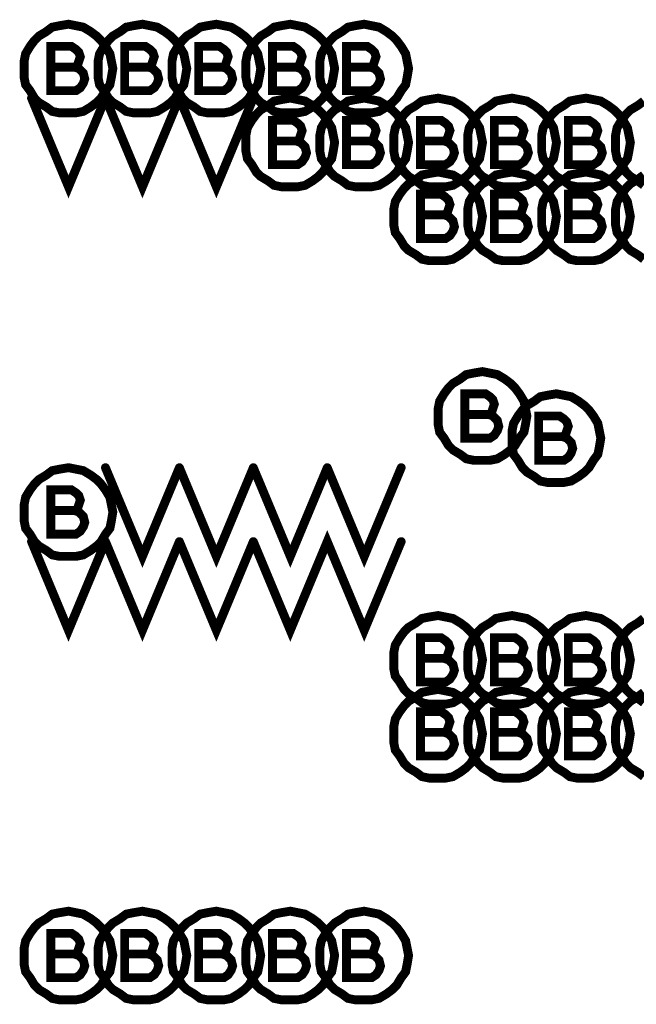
# Model space of a CAD drawing. Extents: x 28 to 61, y 24.9 to 46.
# Tile 17 of 96: x 35.872 to 36.289, y 30.427 to 31.093. Entities that reach past the tile are written whole.
import ezdxf

# ---------------------------------------------------------------- set-up
doc = ezdxf.new("R2010")
doc.units = 0
doc.layers.add('1', color=2, linetype='CONTINUOUS')

msp = doc.modelspace()

# ---------------------------------------------------------------- linework, layer by layer
at = {"layer": '1', "const_width": 0.006}
for points in [[(35.935, 31.06), (35.934, 31.065), (35.933, 31.07), (35.93, 31.075), (35.927, 31.079), (35.924, 31.082), (35.92, 31.085), (35.915, 31.088), (35.91, 31.089), (35.905, 31.09), (35.899, 31.089), (35.894, 31.088), (35.89, 31.085), (35.885, 31.082), (35.882, 31.079), (35.879, 31.075), (35.876, 31.07), (35.875, 31.065), (35.875, 31.06), (35.875, 31.054), (35.876, 31.049), (35.879, 31.045), (35.882, 31.04), (35.885, 31.037), (35.89, 31.034), (35.894, 31.031), (35.899, 31.03), (35.905, 31.03), (35.91, 31.03), (35.915, 31.031), (35.92, 31.034), (35.924, 31.037), (35.927, 31.04), (35.93, 31.045), (35.933, 31.049), (35.934, 31.054), (35.935, 31.06)], [(35.985, 31.06), (35.984, 31.065), (35.983, 31.07), (35.98, 31.075), (35.977, 31.079), (35.974, 31.082), (35.97, 31.085), (35.965, 31.088), (35.96, 31.089), (35.955, 31.09), (35.949, 31.089), (35.944, 31.088), (35.94, 31.085), (35.935, 31.082), (35.932, 31.079), (35.929, 31.075), (35.926, 31.07), (35.925, 31.065), (35.925, 31.06), (35.925, 31.054), (35.926, 31.049), (35.929, 31.045), (35.932, 31.04), (35.935, 31.037), (35.94, 31.034), (35.944, 31.031), (35.949, 31.03), (35.955, 31.03), (35.96, 31.03), (35.965, 31.031), (35.97, 31.034), (35.974, 31.037), (35.977, 31.04), (35.98, 31.045), (35.983, 31.049), (35.984, 31.054), (35.985, 31.06)], [(36.035, 31.06), (36.034, 31.065), (36.033, 31.07), (36.03, 31.075), (36.027, 31.079), (36.024, 31.082), (36.02, 31.085), (36.015, 31.088), (36.01, 31.089), (36.005, 31.09), (35.999, 31.089), (35.994, 31.088), (35.99, 31.085), (35.985, 31.082), (35.982, 31.079), (35.979, 31.075), (35.976, 31.07), (35.975, 31.065), (35.975, 31.06), (35.975, 31.054), (35.976, 31.049), (35.979, 31.045), (35.982, 31.04), (35.985, 31.037), (35.99, 31.034), (35.994, 31.031), (35.999, 31.03), (36.005, 31.03), (36.01, 31.03), (36.015, 31.031), (36.02, 31.034), (36.024, 31.037), (36.027, 31.04), (36.03, 31.045), (36.033, 31.049), (36.034, 31.054), (36.035, 31.06)], [(36.085, 31.06), (36.084, 31.065), (36.083, 31.07), (36.08, 31.075), (36.077, 31.079), (36.074, 31.082), (36.07, 31.085), (36.065, 31.088), (36.06, 31.089), (36.055, 31.09), (36.049, 31.089), (36.044, 31.088), (36.04, 31.085), (36.035, 31.082), (36.032, 31.079), (36.029, 31.075), (36.026, 31.07), (36.025, 31.065), (36.025, 31.06), (36.025, 31.054), (36.026, 31.049), (36.029, 31.045), (36.032, 31.04), (36.035, 31.037), (36.04, 31.034), (36.044, 31.031), (36.049, 31.03), (36.055, 31.03), (36.06, 31.03), (36.065, 31.031), (36.07, 31.034), (36.074, 31.037), (36.077, 31.04), (36.08, 31.045), (36.083, 31.049), (36.084, 31.054), (36.085, 31.06)], [(36.135, 31.06), (36.134, 31.065), (36.133, 31.07), (36.13, 31.075), (36.127, 31.079), (36.124, 31.082), (36.12, 31.085), (36.115, 31.088), (36.11, 31.089), (36.105, 31.09), (36.099, 31.089), (36.094, 31.088), (36.09, 31.085), (36.085, 31.082), (36.082, 31.079), (36.079, 31.075), (36.076, 31.07), (36.075, 31.065), (36.075, 31.06), (36.075, 31.054), (36.076, 31.049), (36.079, 31.045), (36.082, 31.04), (36.085, 31.037), (36.09, 31.034), (36.094, 31.031), (36.099, 31.03), (36.105, 31.03), (36.11, 31.03), (36.115, 31.031), (36.12, 31.034), (36.124, 31.037), (36.127, 31.04), (36.13, 31.045), (36.133, 31.049), (36.134, 31.054), (36.135, 31.06)], [(35.909, 31.061), (35.911, 31.062), (35.912, 31.065), (35.913, 31.068), (35.912, 31.071), (35.91, 31.073), (35.907, 31.075), (35.893, 31.075), (35.893, 31.045), (35.91, 31.045), (35.913, 31.047), (35.915, 31.05), (35.916, 31.053), (35.915, 31.057), (35.912, 31.06), (35.909, 31.061), (35.893, 31.061)], [(35.959, 31.061), (35.961, 31.062), (35.962, 31.065), (35.963, 31.068), (35.962, 31.071), (35.96, 31.073), (35.957, 31.075), (35.943, 31.075), (35.943, 31.045), (35.96, 31.045), (35.963, 31.047), (35.965, 31.05), (35.966, 31.053), (35.965, 31.057), (35.962, 31.06), (35.959, 31.061), (35.943, 31.061)], [(36.009, 31.061), (36.011, 31.062), (36.012, 31.065), (36.013, 31.068), (36.012, 31.071), (36.01, 31.073), (36.007, 31.075), (35.993, 31.075), (35.993, 31.045), (36.01, 31.045), (36.013, 31.047), (36.015, 31.05), (36.016, 31.053), (36.015, 31.057), (36.012, 31.06), (36.009, 31.061), (35.993, 31.061)], [(36.059, 31.061), (36.061, 31.062), (36.062, 31.065), (36.063, 31.068), (36.062, 31.071), (36.06, 31.073), (36.057, 31.075), (36.043, 31.075), (36.043, 31.045), (36.06, 31.045), (36.063, 31.047), (36.065, 31.05), (36.066, 31.053), (36.065, 31.057), (36.062, 31.06), (36.059, 31.061), (36.043, 31.061)], [(36.109, 31.061), (36.111, 31.062), (36.112, 31.065), (36.113, 31.068), (36.112, 31.071), (36.11, 31.073), (36.107, 31.075), (36.093, 31.075), (36.093, 31.045), (36.11, 31.045), (36.113, 31.047), (36.115, 31.05), (36.116, 31.053), (36.115, 31.057), (36.112, 31.06), (36.109, 31.061), (36.093, 31.061)], [(35.88, 31.04), (35.905, 30.98), (35.93, 31.04)], [(35.93, 31.04), (35.955, 30.98), (35.98, 31.04)], [(35.98, 31.04), (36.005, 30.98), (36.03, 31.04)], [(36.085, 31.01), (36.084, 31.015), (36.083, 31.02), (36.08, 31.025), (36.077, 31.029), (36.074, 31.032), (36.07, 31.035), (36.065, 31.038), (36.06, 31.039), (36.055, 31.04), (36.049, 31.039), (36.044, 31.038), (36.04, 31.035), (36.035, 31.032), (36.032, 31.029), (36.029, 31.025), (36.026, 31.02), (36.025, 31.015), (36.025, 31.01), (36.025, 31.004), (36.026, 30.999), (36.029, 30.995), (36.032, 30.99), (36.035, 30.987), (36.04, 30.984), (36.044, 30.981), (36.049, 30.98), (36.055, 30.98), (36.06, 30.98), (36.065, 30.981), (36.07, 30.984), (36.074, 30.987), (36.077, 30.99), (36.08, 30.995), (36.083, 30.999), (36.084, 31.004), (36.085, 31.01)], [(36.135, 31.01), (36.134, 31.015), (36.133, 31.02), (36.13, 31.025), (36.127, 31.029), (36.124, 31.032), (36.12, 31.035), (36.115, 31.038), (36.11, 31.039), (36.105, 31.04), (36.099, 31.039), (36.094, 31.038), (36.09, 31.035), (36.085, 31.032), (36.082, 31.029), (36.079, 31.025), (36.076, 31.02), (36.075, 31.015), (36.075, 31.01), (36.075, 31.004), (36.076, 30.999), (36.079, 30.995), (36.082, 30.99), (36.085, 30.987), (36.09, 30.984), (36.094, 30.981), (36.099, 30.98), (36.105, 30.98), (36.11, 30.98), (36.115, 30.981), (36.12, 30.984), (36.124, 30.987), (36.127, 30.99), (36.13, 30.995), (36.133, 30.999), (36.134, 31.004), (36.135, 31.01)], [(36.185, 31.01), (36.184, 31.015), (36.183, 31.02), (36.18, 31.025), (36.177, 31.029), (36.174, 31.032), (36.17, 31.035), (36.165, 31.038), (36.16, 31.039), (36.155, 31.04), (36.149, 31.039), (36.144, 31.038), (36.14, 31.035), (36.135, 31.032), (36.132, 31.029), (36.129, 31.025), (36.126, 31.02), (36.125, 31.015), (36.125, 31.01), (36.125, 31.004), (36.126, 30.999), (36.129, 30.995), (36.132, 30.99), (36.135, 30.987), (36.14, 30.984), (36.144, 30.981), (36.149, 30.98), (36.155, 30.98), (36.16, 30.98), (36.165, 30.981), (36.17, 30.984), (36.174, 30.987), (36.177, 30.99), (36.18, 30.995), (36.183, 30.999), (36.184, 31.004), (36.185, 31.01)], [(36.235, 31.01), (36.234, 31.015), (36.233, 31.02), (36.23, 31.025), (36.227, 31.029), (36.224, 31.032), (36.22, 31.035), (36.215, 31.038), (36.21, 31.039), (36.205, 31.04), (36.199, 31.039), (36.194, 31.038), (36.19, 31.035), (36.185, 31.032), (36.182, 31.029), (36.179, 31.025), (36.176, 31.02), (36.175, 31.015), (36.175, 31.01), (36.175, 31.004), (36.176, 30.999), (36.179, 30.995), (36.182, 30.99), (36.185, 30.987), (36.19, 30.984), (36.194, 30.981), (36.199, 30.98), (36.205, 30.98), (36.21, 30.98), (36.215, 30.981), (36.22, 30.984), (36.224, 30.987), (36.227, 30.99), (36.23, 30.995), (36.233, 30.999), (36.234, 31.004), (36.235, 31.01)], [(36.285, 31.01), (36.284, 31.015), (36.283, 31.02), (36.28, 31.025), (36.277, 31.029), (36.274, 31.032), (36.27, 31.035), (36.265, 31.038), (36.26, 31.039), (36.255, 31.04), (36.249, 31.039), (36.244, 31.038), (36.24, 31.035), (36.235, 31.032), (36.232, 31.029), (36.229, 31.025), (36.226, 31.02), (36.225, 31.015), (36.225, 31.01), (36.225, 31.004), (36.226, 30.999), (36.229, 30.995), (36.232, 30.99), (36.235, 30.987), (36.24, 30.984), (36.244, 30.981), (36.249, 30.98), (36.255, 30.98), (36.26, 30.98), (36.265, 30.981), (36.27, 30.984), (36.274, 30.987), (36.277, 30.99), (36.28, 30.995), (36.283, 30.999), (36.284, 31.004), (36.285, 31.01)], [(36.294, 31.038), (36.29, 31.035), (36.285, 31.032), (36.282, 31.029), (36.279, 31.025), (36.276, 31.02), (36.275, 31.015), (36.275, 31.01), (36.275, 31.004), (36.276, 30.999), (36.279, 30.995), (36.282, 30.99), (36.285, 30.987), (36.29, 30.984), (36.294, 30.981)], [(36.059, 31.011), (36.061, 31.012), (36.062, 31.015), (36.063, 31.018), (36.062, 31.021), (36.06, 31.023), (36.057, 31.025), (36.043, 31.025), (36.043, 30.995), (36.06, 30.995), (36.063, 30.997), (36.065, 31), (36.066, 31.003), (36.065, 31.007), (36.062, 31.01), (36.059, 31.011), (36.043, 31.011)], [(36.109, 31.011), (36.111, 31.012), (36.112, 31.015), (36.113, 31.018), (36.112, 31.021), (36.11, 31.023), (36.107, 31.025), (36.093, 31.025), (36.093, 30.995), (36.11, 30.995), (36.113, 30.997), (36.115, 31), (36.116, 31.003), (36.115, 31.007), (36.112, 31.01), (36.109, 31.011), (36.093, 31.011)], [(36.159, 31.011), (36.161, 31.012), (36.162, 31.015), (36.163, 31.018), (36.162, 31.021), (36.16, 31.023), (36.157, 31.025), (36.143, 31.025), (36.143, 30.995), (36.16, 30.995), (36.163, 30.997), (36.165, 31), (36.166, 31.003), (36.165, 31.007), (36.162, 31.01), (36.159, 31.011), (36.143, 31.011)], [(36.209, 31.011), (36.211, 31.012), (36.212, 31.015), (36.213, 31.018), (36.212, 31.021), (36.21, 31.023), (36.207, 31.025), (36.193, 31.025), (36.193, 30.995), (36.21, 30.995), (36.213, 30.997), (36.215, 31), (36.216, 31.003), (36.215, 31.007), (36.212, 31.01), (36.209, 31.011), (36.193, 31.011)], [(36.259, 31.011), (36.261, 31.012), (36.262, 31.015), (36.263, 31.018), (36.262, 31.021), (36.26, 31.023), (36.257, 31.025), (36.243, 31.025), (36.243, 30.995), (36.26, 30.995), (36.263, 30.997), (36.265, 31), (36.266, 31.003), (36.265, 31.007), (36.262, 31.01), (36.259, 31.011), (36.243, 31.011)], [(36.185, 30.96), (36.184, 30.965), (36.183, 30.97), (36.18, 30.975), (36.177, 30.979), (36.174, 30.982), (36.17, 30.985), (36.165, 30.988), (36.16, 30.989), (36.155, 30.99), (36.149, 30.989), (36.144, 30.988), (36.14, 30.985), (36.135, 30.982), (36.132, 30.979), (36.129, 30.975), (36.126, 30.97), (36.125, 30.965), (36.125, 30.96), (36.125, 30.954), (36.126, 30.949), (36.129, 30.945), (36.132, 30.94), (36.135, 30.937), (36.14, 30.934), (36.144, 30.931), (36.149, 30.93), (36.155, 30.93), (36.16, 30.93), (36.165, 30.931), (36.17, 30.934), (36.174, 30.937), (36.177, 30.94), (36.18, 30.945), (36.183, 30.949), (36.184, 30.954), (36.185, 30.96)], [(36.235, 30.96), (36.234, 30.965), (36.233, 30.97), (36.23, 30.975), (36.227, 30.979), (36.224, 30.982), (36.22, 30.985), (36.215, 30.988), (36.21, 30.989), (36.205, 30.99), (36.199, 30.989), (36.194, 30.988), (36.19, 30.985), (36.185, 30.982), (36.182, 30.979), (36.179, 30.975), (36.176, 30.97), (36.175, 30.965), (36.175, 30.96), (36.175, 30.954), (36.176, 30.949), (36.179, 30.945), (36.182, 30.94), (36.185, 30.937), (36.19, 30.934), (36.194, 30.931), (36.199, 30.93), (36.205, 30.93), (36.21, 30.93), (36.215, 30.931), (36.22, 30.934), (36.224, 30.937), (36.227, 30.94), (36.23, 30.945), (36.233, 30.949), (36.234, 30.954), (36.235, 30.96)], [(36.285, 30.96), (36.284, 30.965), (36.283, 30.97), (36.28, 30.975), (36.277, 30.979), (36.274, 30.982), (36.27, 30.985), (36.265, 30.988), (36.26, 30.989), (36.255, 30.99), (36.249, 30.989), (36.244, 30.988), (36.24, 30.985), (36.235, 30.982), (36.232, 30.979), (36.229, 30.975), (36.226, 30.97), (36.225, 30.965), (36.225, 30.96), (36.225, 30.954), (36.226, 30.949), (36.229, 30.945), (36.232, 30.94), (36.235, 30.937), (36.24, 30.934), (36.244, 30.931), (36.249, 30.93), (36.255, 30.93), (36.26, 30.93), (36.265, 30.931), (36.27, 30.934), (36.274, 30.937), (36.277, 30.94), (36.28, 30.945), (36.283, 30.949), (36.284, 30.954), (36.285, 30.96)], [(36.294, 30.988), (36.29, 30.985), (36.285, 30.982), (36.282, 30.979), (36.279, 30.975), (36.276, 30.97), (36.275, 30.965), (36.275, 30.96), (36.275, 30.954), (36.276, 30.949), (36.279, 30.945), (36.282, 30.94), (36.285, 30.937), (36.29, 30.934), (36.294, 30.931)], [(36.159, 30.961), (36.161, 30.962), (36.162, 30.965), (36.163, 30.968), (36.162, 30.971), (36.16, 30.973), (36.157, 30.975), (36.143, 30.975), (36.143, 30.945), (36.16, 30.945), (36.163, 30.947), (36.165, 30.95), (36.166, 30.953), (36.165, 30.957), (36.162, 30.96), (36.159, 30.961), (36.143, 30.961)], [(36.209, 30.961), (36.211, 30.962), (36.212, 30.965), (36.213, 30.968), (36.212, 30.971), (36.21, 30.973), (36.207, 30.975), (36.193, 30.975), (36.193, 30.945), (36.21, 30.945), (36.213, 30.947), (36.215, 30.95), (36.216, 30.953), (36.215, 30.957), (36.212, 30.96), (36.209, 30.961), (36.193, 30.961)], [(36.259, 30.961), (36.261, 30.962), (36.262, 30.965), (36.263, 30.968), (36.262, 30.971), (36.26, 30.973), (36.257, 30.975), (36.243, 30.975), (36.243, 30.945), (36.26, 30.945), (36.263, 30.947), (36.265, 30.95), (36.266, 30.953), (36.265, 30.957), (36.262, 30.96), (36.259, 30.961), (36.243, 30.961)], [(36.215, 30.825), (36.214, 30.83), (36.213, 30.835), (36.21, 30.84), (36.207, 30.844), (36.204, 30.847), (36.2, 30.85), (36.195, 30.853), (36.19, 30.854), (36.185, 30.855), (36.179, 30.854), (36.174, 30.853), (36.17, 30.85), (36.165, 30.847), (36.162, 30.844), (36.159, 30.84), (36.156, 30.835), (36.155, 30.83), (36.155, 30.825), (36.155, 30.819), (36.156, 30.814), (36.159, 30.81), (36.162, 30.805), (36.165, 30.802), (36.17, 30.799), (36.174, 30.796), (36.179, 30.795), (36.185, 30.795), (36.19, 30.795), (36.195, 30.796), (36.2, 30.799), (36.204, 30.802), (36.207, 30.805), (36.21, 30.81), (36.213, 30.814), (36.214, 30.819), (36.215, 30.825)], [(36.189, 30.826), (36.191, 30.827), (36.192, 30.83), (36.193, 30.833), (36.192, 30.836), (36.19, 30.838), (36.187, 30.84), (36.173, 30.84), (36.173, 30.81), (36.19, 30.81), (36.193, 30.812), (36.195, 30.815), (36.196, 30.818), (36.195, 30.822), (36.192, 30.825), (36.189, 30.826), (36.173, 30.826)], [(36.265, 30.81), (36.264, 30.815), (36.263, 30.82), (36.26, 30.825), (36.257, 30.829), (36.254, 30.832), (36.25, 30.835), (36.245, 30.838), (36.24, 30.839), (36.235, 30.84), (36.229, 30.839), (36.224, 30.838), (36.22, 30.835), (36.215, 30.832), (36.212, 30.829), (36.209, 30.825), (36.206, 30.82), (36.205, 30.815), (36.205, 30.81), (36.205, 30.804), (36.206, 30.799), (36.209, 30.795), (36.212, 30.79), (36.215, 30.787), (36.22, 30.784), (36.224, 30.781), (36.229, 30.78), (36.235, 30.78), (36.24, 30.78), (36.245, 30.781), (36.25, 30.784), (36.254, 30.787), (36.257, 30.79), (36.26, 30.795), (36.263, 30.799), (36.264, 30.804), (36.265, 30.81)], [(36.239, 30.811), (36.241, 30.812), (36.242, 30.815), (36.243, 30.818), (36.242, 30.821), (36.24, 30.823), (36.237, 30.825), (36.223, 30.825), (36.223, 30.795), (36.24, 30.795), (36.243, 30.797), (36.245, 30.8), (36.246, 30.803), (36.245, 30.807), (36.242, 30.81), (36.239, 30.811), (36.223, 30.811)], [(35.935, 30.76), (35.934, 30.765), (35.933, 30.77), (35.93, 30.775), (35.927, 30.779), (35.924, 30.782), (35.92, 30.785), (35.915, 30.788), (35.91, 30.789), (35.905, 30.79), (35.899, 30.789), (35.894, 30.788), (35.89, 30.785), (35.885, 30.782), (35.882, 30.779), (35.879, 30.775), (35.876, 30.77), (35.875, 30.765), (35.875, 30.76), (35.875, 30.754), (35.876, 30.749), (35.879, 30.745), (35.882, 30.74), (35.885, 30.737), (35.89, 30.734), (35.894, 30.731), (35.899, 30.73), (35.905, 30.73), (35.91, 30.73), (35.915, 30.731), (35.92, 30.734), (35.924, 30.737), (35.927, 30.74), (35.93, 30.745), (35.933, 30.749), (35.934, 30.754), (35.935, 30.76)], [(35.93, 30.79), (35.955, 30.73), (35.98, 30.79)], [(35.98, 30.79), (36.005, 30.73), (36.03, 30.79)], [(36.03, 30.79), (36.055, 30.73), (36.08, 30.79)], [(36.08, 30.79), (36.105, 30.73), (36.13, 30.79)], [(35.909, 30.761), (35.911, 30.762), (35.912, 30.765), (35.913, 30.768), (35.912, 30.771), (35.91, 30.773), (35.907, 30.775), (35.893, 30.775), (35.893, 30.745), (35.91, 30.745), (35.913, 30.747), (35.915, 30.75), (35.916, 30.753), (35.915, 30.757), (35.912, 30.76), (35.909, 30.761), (35.893, 30.761)], [(36.03, 30.74), (36.055, 30.68), (36.08, 30.74), (36.105, 30.68), (36.13, 30.74)], [(35.88, 30.74), (35.905, 30.68), (35.93, 30.74)], [(35.93, 30.74), (35.955, 30.68), (35.98, 30.74)], [(35.98, 30.74), (36.005, 30.68), (36.03, 30.74)], [(36.185, 30.66), (36.184, 30.665), (36.183, 30.67), (36.18, 30.675), (36.177, 30.679), (36.174, 30.682), (36.17, 30.685), (36.165, 30.688), (36.16, 30.689), (36.155, 30.69), (36.149, 30.689), (36.144, 30.688), (36.14, 30.685), (36.135, 30.682), (36.132, 30.679), (36.129, 30.675), (36.126, 30.67), (36.125, 30.665), (36.125, 30.66), (36.125, 30.654), (36.126, 30.649), (36.129, 30.645), (36.132, 30.64), (36.135, 30.637), (36.14, 30.634), (36.144, 30.631), (36.149, 30.63), (36.155, 30.63), (36.16, 30.63), (36.165, 30.631), (36.17, 30.634), (36.174, 30.637), (36.177, 30.64), (36.18, 30.645), (36.183, 30.649), (36.184, 30.654), (36.185, 30.66)], [(36.235, 30.66), (36.234, 30.665), (36.233, 30.67), (36.23, 30.675), (36.227, 30.679), (36.224, 30.682), (36.22, 30.685), (36.215, 30.688), (36.21, 30.689), (36.205, 30.69), (36.199, 30.689), (36.194, 30.688), (36.19, 30.685), (36.185, 30.682), (36.182, 30.679), (36.179, 30.675), (36.176, 30.67), (36.175, 30.665), (36.175, 30.66), (36.175, 30.654), (36.176, 30.649), (36.179, 30.645), (36.182, 30.64), (36.185, 30.637), (36.19, 30.634), (36.194, 30.631), (36.199, 30.63), (36.205, 30.63), (36.21, 30.63), (36.215, 30.631), (36.22, 30.634), (36.224, 30.637), (36.227, 30.64), (36.23, 30.645), (36.233, 30.649), (36.234, 30.654), (36.235, 30.66)], [(36.285, 30.66), (36.284, 30.665), (36.283, 30.67), (36.28, 30.675), (36.277, 30.679), (36.274, 30.682), (36.27, 30.685), (36.265, 30.688), (36.26, 30.689), (36.255, 30.69), (36.249, 30.689), (36.244, 30.688), (36.24, 30.685), (36.235, 30.682), (36.232, 30.679), (36.229, 30.675), (36.226, 30.67), (36.225, 30.665), (36.225, 30.66), (36.225, 30.654), (36.226, 30.649), (36.229, 30.645), (36.232, 30.64), (36.235, 30.637), (36.24, 30.634), (36.244, 30.631), (36.249, 30.63), (36.255, 30.63), (36.26, 30.63), (36.265, 30.631), (36.27, 30.634), (36.274, 30.637), (36.277, 30.64), (36.28, 30.645), (36.283, 30.649), (36.284, 30.654), (36.285, 30.66)], [(36.294, 30.688), (36.29, 30.685), (36.285, 30.682), (36.282, 30.679), (36.279, 30.675), (36.276, 30.67), (36.275, 30.665), (36.275, 30.66), (36.275, 30.654), (36.276, 30.649), (36.279, 30.645), (36.282, 30.64), (36.285, 30.637), (36.29, 30.634), (36.294, 30.631)], [(36.159, 30.661), (36.161, 30.662), (36.162, 30.665), (36.163, 30.668), (36.162, 30.671), (36.16, 30.673), (36.157, 30.675), (36.143, 30.675), (36.143, 30.645), (36.16, 30.645), (36.163, 30.647), (36.165, 30.65), (36.166, 30.653), (36.165, 30.657), (36.162, 30.66), (36.159, 30.661), (36.143, 30.661)], [(36.209, 30.661), (36.211, 30.662), (36.212, 30.665), (36.213, 30.668), (36.212, 30.671), (36.21, 30.673), (36.207, 30.675), (36.193, 30.675), (36.193, 30.645), (36.21, 30.645), (36.213, 30.647), (36.215, 30.65), (36.216, 30.653), (36.215, 30.657), (36.212, 30.66), (36.209, 30.661), (36.193, 30.661)], [(36.259, 30.661), (36.261, 30.662), (36.262, 30.665), (36.263, 30.668), (36.262, 30.671), (36.26, 30.673), (36.257, 30.675), (36.243, 30.675), (36.243, 30.645), (36.26, 30.645), (36.263, 30.647), (36.265, 30.65), (36.266, 30.653), (36.265, 30.657), (36.262, 30.66), (36.259, 30.661), (36.243, 30.661)], [(36.185, 30.61), (36.184, 30.615), (36.183, 30.62), (36.18, 30.625), (36.177, 30.629), (36.174, 30.632), (36.17, 30.635), (36.165, 30.638), (36.16, 30.639), (36.155, 30.64), (36.149, 30.639), (36.144, 30.638), (36.14, 30.635), (36.135, 30.632), (36.132, 30.629), (36.129, 30.625), (36.126, 30.62), (36.125, 30.615), (36.125, 30.61), (36.125, 30.604), (36.126, 30.599), (36.129, 30.595), (36.132, 30.59), (36.135, 30.587), (36.14, 30.584), (36.144, 30.581), (36.149, 30.58), (36.155, 30.58), (36.16, 30.58), (36.165, 30.581), (36.17, 30.584), (36.174, 30.587), (36.177, 30.59), (36.18, 30.595), (36.183, 30.599), (36.184, 30.604), (36.185, 30.61)], [(36.235, 30.61), (36.234, 30.615), (36.233, 30.62), (36.23, 30.625), (36.227, 30.629), (36.224, 30.632), (36.22, 30.635), (36.215, 30.638), (36.21, 30.639), (36.205, 30.64), (36.199, 30.639), (36.194, 30.638), (36.19, 30.635), (36.185, 30.632), (36.182, 30.629), (36.179, 30.625), (36.176, 30.62), (36.175, 30.615), (36.175, 30.61), (36.175, 30.604), (36.176, 30.599), (36.179, 30.595), (36.182, 30.59), (36.185, 30.587), (36.19, 30.584), (36.194, 30.581), (36.199, 30.58), (36.205, 30.58), (36.21, 30.58), (36.215, 30.581), (36.22, 30.584), (36.224, 30.587), (36.227, 30.59), (36.23, 30.595), (36.233, 30.599), (36.234, 30.604), (36.235, 30.61)], [(36.285, 30.61), (36.284, 30.615), (36.283, 30.62), (36.28, 30.625), (36.277, 30.629), (36.274, 30.632), (36.27, 30.635), (36.265, 30.638), (36.26, 30.639), (36.255, 30.64), (36.249, 30.639), (36.244, 30.638), (36.24, 30.635), (36.235, 30.632), (36.232, 30.629), (36.229, 30.625), (36.226, 30.62), (36.225, 30.615), (36.225, 30.61), (36.225, 30.604), (36.226, 30.599), (36.229, 30.595), (36.232, 30.59), (36.235, 30.587), (36.24, 30.584), (36.244, 30.581), (36.249, 30.58), (36.255, 30.58), (36.26, 30.58), (36.265, 30.581), (36.27, 30.584), (36.274, 30.587), (36.277, 30.59), (36.28, 30.595), (36.283, 30.599), (36.284, 30.604), (36.285, 30.61)], [(36.294, 30.638), (36.29, 30.635), (36.285, 30.632), (36.282, 30.629), (36.279, 30.625), (36.276, 30.62), (36.275, 30.615), (36.275, 30.61), (36.275, 30.604), (36.276, 30.599), (36.279, 30.595), (36.282, 30.59), (36.285, 30.587), (36.29, 30.584), (36.294, 30.581)], [(36.159, 30.611), (36.161, 30.612), (36.162, 30.615), (36.163, 30.618), (36.162, 30.621), (36.16, 30.623), (36.157, 30.625), (36.143, 30.625), (36.143, 30.595), (36.16, 30.595), (36.163, 30.597), (36.165, 30.6), (36.166, 30.603), (36.165, 30.607), (36.162, 30.61), (36.159, 30.611), (36.143, 30.611)], [(36.209, 30.611), (36.211, 30.612), (36.212, 30.615), (36.213, 30.618), (36.212, 30.621), (36.21, 30.623), (36.207, 30.625), (36.193, 30.625), (36.193, 30.595), (36.21, 30.595), (36.213, 30.597), (36.215, 30.6), (36.216, 30.603), (36.215, 30.607), (36.212, 30.61), (36.209, 30.611), (36.193, 30.611)], [(36.259, 30.611), (36.261, 30.612), (36.262, 30.615), (36.263, 30.618), (36.262, 30.621), (36.26, 30.623), (36.257, 30.625), (36.243, 30.625), (36.243, 30.595), (36.26, 30.595), (36.263, 30.597), (36.265, 30.6), (36.266, 30.603), (36.265, 30.607), (36.262, 30.61), (36.259, 30.611), (36.243, 30.611)], [(35.935, 30.46), (35.934, 30.465), (35.933, 30.47), (35.93, 30.475), (35.927, 30.479), (35.924, 30.482), (35.92, 30.485), (35.915, 30.488), (35.91, 30.489), (35.905, 30.49), (35.899, 30.489), (35.894, 30.488), (35.89, 30.485), (35.885, 30.482), (35.882, 30.479), (35.879, 30.475), (35.876, 30.47), (35.875, 30.465), (35.875, 30.46), (35.875, 30.454), (35.876, 30.449), (35.879, 30.445), (35.882, 30.44), (35.885, 30.437), (35.89, 30.434), (35.894, 30.431), (35.899, 30.43), (35.905, 30.43), (35.91, 30.43), (35.915, 30.431), (35.92, 30.434), (35.924, 30.437), (35.927, 30.44), (35.93, 30.445), (35.933, 30.449), (35.934, 30.454), (35.935, 30.46)], [(35.985, 30.46), (35.984, 30.465), (35.983, 30.47), (35.98, 30.475), (35.977, 30.479), (35.974, 30.482), (35.97, 30.485), (35.965, 30.488), (35.96, 30.489), (35.955, 30.49), (35.949, 30.489), (35.944, 30.488), (35.94, 30.485), (35.935, 30.482), (35.932, 30.479), (35.929, 30.475), (35.926, 30.47), (35.925, 30.465), (35.925, 30.46), (35.925, 30.454), (35.926, 30.449), (35.929, 30.445), (35.932, 30.44), (35.935, 30.437), (35.94, 30.434), (35.944, 30.431), (35.949, 30.43), (35.955, 30.43), (35.96, 30.43), (35.965, 30.431), (35.97, 30.434), (35.974, 30.437), (35.977, 30.44), (35.98, 30.445), (35.983, 30.449), (35.984, 30.454), (35.985, 30.46)], [(36.035, 30.46), (36.034, 30.465), (36.033, 30.47), (36.03, 30.475), (36.027, 30.479), (36.024, 30.482), (36.02, 30.485), (36.015, 30.488), (36.01, 30.489), (36.005, 30.49), (35.999, 30.489), (35.994, 30.488), (35.99, 30.485), (35.985, 30.482), (35.982, 30.479), (35.979, 30.475), (35.976, 30.47), (35.975, 30.465), (35.975, 30.46), (35.975, 30.454), (35.976, 30.449), (35.979, 30.445), (35.982, 30.44), (35.985, 30.437), (35.99, 30.434), (35.994, 30.431), (35.999, 30.43), (36.005, 30.43), (36.01, 30.43), (36.015, 30.431), (36.02, 30.434), (36.024, 30.437), (36.027, 30.44), (36.03, 30.445), (36.033, 30.449), (36.034, 30.454), (36.035, 30.46)], [(36.085, 30.46), (36.084, 30.465), (36.083, 30.47), (36.08, 30.475), (36.077, 30.479), (36.074, 30.482), (36.07, 30.485), (36.065, 30.488), (36.06, 30.489), (36.055, 30.49), (36.049, 30.489), (36.044, 30.488), (36.04, 30.485), (36.035, 30.482), (36.032, 30.479), (36.029, 30.475), (36.026, 30.47), (36.025, 30.465), (36.025, 30.46), (36.025, 30.454), (36.026, 30.449), (36.029, 30.445), (36.032, 30.44), (36.035, 30.437), (36.04, 30.434), (36.044, 30.431), (36.049, 30.43), (36.055, 30.43), (36.06, 30.43), (36.065, 30.431), (36.07, 30.434), (36.074, 30.437), (36.077, 30.44), (36.08, 30.445), (36.083, 30.449), (36.084, 30.454), (36.085, 30.46)], [(36.135, 30.46), (36.134, 30.465), (36.133, 30.47), (36.13, 30.475), (36.127, 30.479), (36.124, 30.482), (36.12, 30.485), (36.115, 30.488), (36.11, 30.489), (36.105, 30.49), (36.099, 30.489), (36.094, 30.488), (36.09, 30.485), (36.085, 30.482), (36.082, 30.479), (36.079, 30.475), (36.076, 30.47), (36.075, 30.465), (36.075, 30.46), (36.075, 30.454), (36.076, 30.449), (36.079, 30.445), (36.082, 30.44), (36.085, 30.437), (36.09, 30.434), (36.094, 30.431), (36.099, 30.43), (36.105, 30.43), (36.11, 30.43), (36.115, 30.431), (36.12, 30.434), (36.124, 30.437), (36.127, 30.44), (36.13, 30.445), (36.133, 30.449), (36.134, 30.454), (36.135, 30.46)], [(35.909, 30.461), (35.911, 30.462), (35.912, 30.465), (35.913, 30.468), (35.912, 30.471), (35.91, 30.473), (35.907, 30.475), (35.893, 30.475), (35.893, 30.445), (35.91, 30.445), (35.913, 30.447), (35.915, 30.45), (35.916, 30.453), (35.915, 30.457), (35.912, 30.46), (35.909, 30.461), (35.893, 30.461)], [(35.959, 30.461), (35.961, 30.462), (35.962, 30.465), (35.963, 30.468), (35.962, 30.471), (35.96, 30.473), (35.957, 30.475), (35.943, 30.475), (35.943, 30.445), (35.96, 30.445), (35.963, 30.447), (35.965, 30.45), (35.966, 30.453), (35.965, 30.457), (35.962, 30.46), (35.959, 30.461), (35.943, 30.461)], [(36.009, 30.461), (36.011, 30.462), (36.012, 30.465), (36.013, 30.468), (36.012, 30.471), (36.01, 30.473), (36.007, 30.475), (35.993, 30.475), (35.993, 30.445), (36.01, 30.445), (36.013, 30.447), (36.015, 30.45), (36.016, 30.453), (36.015, 30.457), (36.012, 30.46), (36.009, 30.461), (35.993, 30.461)], [(36.059, 30.461), (36.061, 30.462), (36.062, 30.465), (36.063, 30.468), (36.062, 30.471), (36.06, 30.473), (36.057, 30.475), (36.043, 30.475), (36.043, 30.445), (36.06, 30.445), (36.063, 30.447), (36.065, 30.45), (36.066, 30.453), (36.065, 30.457), (36.062, 30.46), (36.059, 30.461), (36.043, 30.461)], [(36.109, 30.461), (36.111, 30.462), (36.112, 30.465), (36.113, 30.468), (36.112, 30.471), (36.11, 30.473), (36.107, 30.475), (36.093, 30.475), (36.093, 30.445), (36.11, 30.445), (36.113, 30.447), (36.115, 30.45), (36.116, 30.453), (36.115, 30.457), (36.112, 30.46), (36.109, 30.461), (36.093, 30.461)]]:
    msp.add_lwpolyline(points, dxfattribs=at)
at = {"layer": '1', "const_width": 0.003}
for points in [[(35.8945, 31.061, 1), (35.8915, 31.061, 1)], [(35.9105, 31.061, 1), (35.9075, 31.061, 1)], [(35.9365, 31.06, 1), (35.9335, 31.06, 1)], [(35.9365, 31.06, 1), (35.9335, 31.06, 1)], [(35.9445, 31.061, 1), (35.9415, 31.061, 1)], [(35.9605, 31.061, 1), (35.9575, 31.061, 1)], [(35.9865, 31.06, 1), (35.9835, 31.06, 1)], [(35.9865, 31.06, 1), (35.9835, 31.06, 1)], [(35.9945, 31.061, 1), (35.9915, 31.061, 1)], [(36.0105, 31.061, 1), (36.0075, 31.061, 1)], [(36.0365, 31.06, 1), (36.0335, 31.06, 1)], [(36.0365, 31.06, 1), (36.0335, 31.06, 1)], [(36.0445, 31.061, 1), (36.0415, 31.061, 1)], [(36.0605, 31.061, 1), (36.0575, 31.061, 1)], [(36.0865, 31.06, 1), (36.0835, 31.06, 1)], [(36.0865, 31.06, 1), (36.0835, 31.06, 1)], [(36.0945, 31.061, 1), (36.0915, 31.061, 1)], [(36.1105, 31.061, 1), (36.1075, 31.061, 1)], [(36.1365, 31.06, 1), (36.1335, 31.06, 1)], [(36.1365, 31.06, 1), (36.1335, 31.06, 1)], [(35.8815, 31.04, 1), (35.8785, 31.04, 1)], [(35.9315, 31.04, 1), (35.9285, 31.04, 1)], [(35.9315, 31.04, 1), (35.9285, 31.04, 1)], [(35.9815, 31.04, 1), (35.9785, 31.04, 1)], [(35.9815, 31.04, 1), (35.9785, 31.04, 1)], [(36.0315, 31.04, 1), (36.0285, 31.04, 1)], [(36.0445, 31.011, 1), (36.0415, 31.011, 1)], [(36.0605, 31.011, 1), (36.0575, 31.011, 1)], [(36.0865, 31.01, 1), (36.0835, 31.01, 1)], [(36.0865, 31.01, 1), (36.0835, 31.01, 1)], [(36.0945, 31.011, 1), (36.0915, 31.011, 1)], [(36.1105, 31.011, 1), (36.1075, 31.011, 1)], [(36.1365, 31.01, 1), (36.1335, 31.01, 1)], [(36.1365, 31.01, 1), (36.1335, 31.01, 1)], [(36.1445, 31.011, 1), (36.1415, 31.011, 1)], [(36.1605, 31.011, 1), (36.1575, 31.011, 1)], [(36.1865, 31.01, 1), (36.1835, 31.01, 1)], [(36.1865, 31.01, 1), (36.1835, 31.01, 1)], [(36.1945, 31.011, 1), (36.1915, 31.011, 1)], [(36.2105, 31.011, 1), (36.2075, 31.011, 1)], [(36.2365, 31.01, 1), (36.2335, 31.01, 1)], [(36.2365, 31.01, 1), (36.2335, 31.01, 1)], [(36.2445, 31.011, 1), (36.2415, 31.011, 1)], [(36.2605, 31.011, 1), (36.2575, 31.011, 1)], [(36.2865, 31.01, 1), (36.2835, 31.01, 1)], [(36.2865, 31.01, 1), (36.2835, 31.01, 1)], [(36.1445, 30.961, 1), (36.1415, 30.961, 1)], [(36.1605, 30.961, 1), (36.1575, 30.961, 1)], [(36.1865, 30.96, 1), (36.1835, 30.96, 1)], [(36.1865, 30.96, 1), (36.1835, 30.96, 1)], [(36.1945, 30.961, 1), (36.1915, 30.961, 1)], [(36.2105, 30.961, 1), (36.2075, 30.961, 1)], [(36.2365, 30.96, 1), (36.2335, 30.96, 1)], [(36.2365, 30.96, 1), (36.2335, 30.96, 1)], [(36.2445, 30.961, 1), (36.2415, 30.961, 1)], [(36.2605, 30.961, 1), (36.2575, 30.961, 1)], [(36.2865, 30.96, 1), (36.2835, 30.96, 1)], [(36.2865, 30.96, 1), (36.2835, 30.96, 1)], [(36.1745, 30.826, 1), (36.1715, 30.826, 1)], [(36.1905, 30.826, 1), (36.1875, 30.826, 1)], [(36.2165, 30.825, 1), (36.2135, 30.825, 1)], [(36.2165, 30.825, 1), (36.2135, 30.825, 1)], [(36.2245, 30.811, 1), (36.2215, 30.811, 1)], [(36.2405, 30.811, 1), (36.2375, 30.811, 1)], [(36.2665, 30.81, 1), (36.2635, 30.81, 1)], [(36.2665, 30.81, 1), (36.2635, 30.81, 1)], [(35.9315, 30.79, 1), (35.9285, 30.79, 1)], [(35.9815, 30.79, 1), (35.9785, 30.79, 1)], [(35.9815, 30.79, 1), (35.9785, 30.79, 1)], [(36.0315, 30.79, 1), (36.0285, 30.79, 1)], [(36.0315, 30.79, 1), (36.0285, 30.79, 1)], [(36.0815, 30.79, 1), (36.0785, 30.79, 1)], [(36.0815, 30.79, 1), (36.0785, 30.79, 1)], [(36.1315, 30.79, 1), (36.1285, 30.79, 1)], [(35.8945, 30.761, 1), (35.8915, 30.761, 1)], [(35.9105, 30.761, 1), (35.9075, 30.761, 1)], [(35.9365, 30.76, 1), (35.9335, 30.76, 1)], [(35.9365, 30.76, 1), (35.9335, 30.76, 1)], [(35.8815, 30.74, 1), (35.8785, 30.74, 1)], [(35.9315, 30.74, 1), (35.9285, 30.74, 1)], [(35.9315, 30.74, 1), (35.9285, 30.74, 1)], [(35.9815, 30.74, 1), (35.9785, 30.74, 1)], [(35.9815, 30.74, 1), (35.9785, 30.74, 1)], [(36.0315, 30.74, 1), (36.0285, 30.74, 1)], [(36.0315, 30.74, 1), (36.0285, 30.74, 1)], [(36.1315, 30.74, 1), (36.1285, 30.74, 1)], [(36.1445, 30.661, 1), (36.1415, 30.661, 1)], [(36.1605, 30.661, 1), (36.1575, 30.661, 1)], [(36.1865, 30.66, 1), (36.1835, 30.66, 1)], [(36.1865, 30.66, 1), (36.1835, 30.66, 1)], [(36.1945, 30.661, 1), (36.1915, 30.661, 1)], [(36.2105, 30.661, 1), (36.2075, 30.661, 1)], [(36.2365, 30.66, 1), (36.2335, 30.66, 1)], [(36.2365, 30.66, 1), (36.2335, 30.66, 1)], [(36.2445, 30.661, 1), (36.2415, 30.661, 1)], [(36.2605, 30.661, 1), (36.2575, 30.661, 1)], [(36.2865, 30.66, 1), (36.2835, 30.66, 1)], [(36.2865, 30.66, 1), (36.2835, 30.66, 1)], [(36.1445, 30.611, 1), (36.1415, 30.611, 1)], [(36.1605, 30.611, 1), (36.1575, 30.611, 1)], [(36.1865, 30.61, 1), (36.1835, 30.61, 1)], [(36.1865, 30.61, 1), (36.1835, 30.61, 1)], [(36.1945, 30.611, 1), (36.1915, 30.611, 1)], [(36.2105, 30.611, 1), (36.2075, 30.611, 1)], [(36.2365, 30.61, 1), (36.2335, 30.61, 1)], [(36.2365, 30.61, 1), (36.2335, 30.61, 1)], [(36.2445, 30.611, 1), (36.2415, 30.611, 1)], [(36.2605, 30.611, 1), (36.2575, 30.611, 1)], [(36.2865, 30.61, 1), (36.2835, 30.61, 1)], [(36.2865, 30.61, 1), (36.2835, 30.61, 1)], [(35.8945, 30.461, 1), (35.8915, 30.461, 1)], [(35.9105, 30.461, 1), (35.9075, 30.461, 1)], [(35.9365, 30.46, 1), (35.9335, 30.46, 1)], [(35.9365, 30.46, 1), (35.9335, 30.46, 1)], [(35.9445, 30.461, 1), (35.9415, 30.461, 1)], [(35.9605, 30.461, 1), (35.9575, 30.461, 1)], [(35.9865, 30.46, 1), (35.9835, 30.46, 1)], [(35.9865, 30.46, 1), (35.9835, 30.46, 1)], [(35.9945, 30.461, 1), (35.9915, 30.461, 1)], [(36.0105, 30.461, 1), (36.0075, 30.461, 1)], [(36.0365, 30.46, 1), (36.0335, 30.46, 1)], [(36.0365, 30.46, 1), (36.0335, 30.46, 1)], [(36.0445, 30.461, 1), (36.0415, 30.461, 1)], [(36.0605, 30.461, 1), (36.0575, 30.461, 1)], [(36.0865, 30.46, 1), (36.0835, 30.46, 1)], [(36.0865, 30.46, 1), (36.0835, 30.46, 1)], [(36.0945, 30.461, 1), (36.0915, 30.461, 1)], [(36.1105, 30.461, 1), (36.1075, 30.461, 1)], [(36.1365, 30.46, 1), (36.1335, 30.46, 1)], [(36.1365, 30.46, 1), (36.1335, 30.46, 1)]]:
    msp.add_lwpolyline(points, format="xyb", close=True, dxfattribs=at)

doc.saveas('drawing.dxf')
